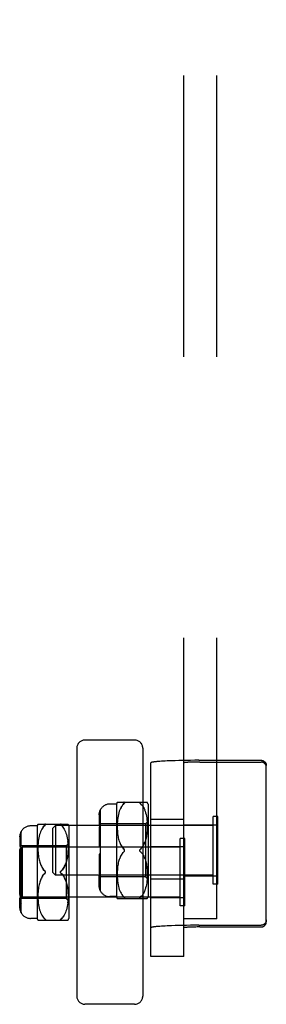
# Model space of a CAD drawing. Header units: inches. Extents: x 0 to 193, y 0 to 125.
# Tile 34 of 99: x 86.338 to 87.272, y 57.577 to 61.303. Entities that reach past the tile are written whole.
import ezdxf

# ---------------------------------------------------------------- set-up
doc = ezdxf.new("R2010")
doc.units = ezdxf.units.IN
doc.header["$LTSCALE"] = 10.63801
doc.header["$MEASUREMENT"] = 0
doc.linetypes.add('HIDDEN', pattern=[0.2, 0.1, -0.1])
doc.layers.add('DEFAULT_2', color=8, linetype='HIDDEN')

msp = doc.modelspace()

# ---------------------------------------------------------------- linework, layer by layer
at = {"layer": 'DEFAULT_2', "color": 8, "linetype": 'HIDDEN'}
for p, q in [((86.9593, 57.9001), (86.9593, 64.1679)), ((87.0843, 57.9001), (87.0843, 64.1679)), ((86.7731, 58.5773), (86.5855, 58.5773)), ((86.5543, 58.5461), (86.5543, 57.6085)), ((86.8043, 58.5461), (86.8043, 57.6085)), ((86.8752, 58.4969), (86.8689, 58.4964)), ((86.882, 58.4973), (86.8752, 58.4969)), ((86.8892, 58.4977), (86.882, 58.4973)), ((86.8969, 58.4981), (86.8892, 58.4977)), ((86.9049, 58.4984), (86.8969, 58.4981)), ((86.9133, 58.4987), (86.9049, 58.4984)), ((86.9266, 58.4992), (86.9133, 58.4987)), ((86.9405, 58.4996), (86.9266, 58.4992)), ((86.955, 58.4999), (86.9405, 58.4996)), ((86.9699, 58.5002), (86.955, 58.4999)), ((86.9852, 58.5004), (86.9699, 58.5002)), ((87.0008, 58.5005), (86.9852, 58.5004)), ((87.0166, 58.5005), (87.0008, 58.5005)), ((87.0166, 58.5005), (87.2518, 58.5006)), ((86.8343, 57.7585), (86.8343, 58.4907)), ((86.973, 58.4928), (86.9708, 58.4926)), ((86.9752, 58.4929), (86.973, 58.4928)), ((86.9776, 58.4931), (86.9752, 58.4929)), ((86.9802, 58.4932), (86.9776, 58.4931)), ((86.9829, 58.4933), (86.9802, 58.4932)), ((86.9857, 58.4934), (86.9829, 58.4933)), ((86.9901, 58.4936), (86.9857, 58.4934)), ((86.9947, 58.4937), (86.9901, 58.4936)), ((86.9995, 58.4938), (86.9947, 58.4937)), ((87.0045, 58.4939), (86.9995, 58.4938)), ((87.0096, 58.4939), (87.0045, 58.4939)), ((87.0148, 58.494), (87.0096, 58.4939)), ((87.0201, 58.494), (87.0148, 58.494)), ((87.0201, 58.494), (87.2518, 58.494)), ((87.2718, 57.8898), (87.2718, 58.4806)), ((86.6443, 58.0054), (86.6443, 58.3142)), ((86.7043, 58.3348), (86.6793, 58.3348)), ((86.7043, 58.3348), (86.7043, 57.9848)), ((86.7074, 58.3417), (86.8212, 58.3417)), ((86.7174, 58.313), (86.7153, 58.3076)), ((86.7195, 58.3178), (86.7173, 58.3129)), ((86.7219, 58.3223), (86.7244, 58.3264)), ((86.7272, 58.3302), (86.7244, 58.3264)), ((86.733, 58.3367), (86.73, 58.3336)), ((86.733, 58.3367), (86.7337, 58.3373)), ((86.7342, 58.3379), (86.7336, 58.3373)), ((86.7944, 58.3379), (86.7939, 58.3385)), ((86.795, 58.3373), (86.7944, 58.3379)), ((86.795, 58.3373), (86.7957, 58.3367)), ((86.7987, 58.3336), (86.7957, 58.3367)), ((86.7987, 58.3336), (86.8015, 58.3302)), ((86.8015, 58.3302), (86.8043, 58.3264)), ((86.8042, 58.3264), (86.8068, 58.3222)), ((86.8068, 58.3223), (86.8092, 58.3177)), ((86.8091, 58.3178), (86.8114, 58.3128)), ((86.8113, 58.3129), (86.8133, 58.3075)), ((86.8243, 58.3348), (86.8243, 57.9848)), ((86.6393, 58.294), (86.6393, 58.2564)), ((86.6443, 58.2814), (86.6393, 58.2814)), ((86.7087, 58.276), (86.7081, 58.2686)), ((86.7096, 58.283), (86.7087, 58.2758)), ((86.7107, 58.2898), (86.7096, 58.2828)), ((86.7121, 58.2961), (86.7107, 58.2896)), ((86.7136, 58.3021), (86.712, 58.2959)), ((86.7154, 58.3077), (86.7136, 58.302)), ((86.8133, 58.3076), (86.8151, 58.3019)), ((86.815, 58.302), (86.8166, 58.2958)), ((86.8166, 58.296), (86.818, 58.2894)), ((86.8179, 58.2896), (86.8191, 58.2826)), ((86.8191, 58.2829), (86.82, 58.2756)), ((86.8199, 58.2758), (86.8206, 58.2683)), ((86.8343, 58.2778), (86.9593, 58.2778)), ((87.0883, 58.2878), (87.0703, 58.2878)), ((87.0703, 58.0318), (87.0703, 58.2878)), ((87.0883, 58.0318), (87.0883, 58.2878)), ((86.4043, 58.2523), (86.3793, 58.2523)), ((86.4043, 58.2523), (86.4043, 57.9023)), ((86.4074, 58.2591), (86.5212, 58.2591)), ((86.4195, 58.2353), (86.4173, 58.2303)), ((86.4219, 58.2398), (86.4195, 58.2352)), ((86.4244, 58.2439), (86.4219, 58.2397)), ((86.4272, 58.2477), (86.4244, 58.2439)), ((86.433, 58.2541), (86.43, 58.2511)), ((86.433, 58.2541), (86.4337, 58.2548)), ((86.4342, 58.2554), (86.4336, 58.2548)), ((86.4633, 58.2438), (86.4733, 58.2538)), ((86.4633, 58.0758), (86.4633, 58.2438)), ((87.0703, 58.2538), (86.4733, 58.2538)), ((86.4733, 58.2538), (86.4733, 58.0658)), ((86.4944, 58.2554), (86.4939, 58.2559)), ((86.495, 58.2548), (86.4944, 58.2554)), ((86.495, 58.2548), (86.4957, 58.2541)), ((86.4987, 58.2511), (86.4957, 58.2541)), ((86.4987, 58.2511), (86.5015, 58.2477)), ((86.5015, 58.2477), (86.5043, 58.2439)), ((86.5042, 58.2439), (86.5068, 58.2397)), ((86.5068, 58.2397), (86.5092, 58.2352)), ((86.5091, 58.2352), (86.5114, 58.2303)), ((86.5243, 58.2523), (86.5243, 57.9023)), ((86.6443, 58.2564), (86.6393, 58.2564)), ((86.6393, 58.2441), (86.6393, 58.1748)), ((86.6443, 58.2352), (86.6393, 58.2352)), ((86.8143, 58.2598), (86.6443, 58.2598)), ((86.7077, 58.2615), (86.7074, 58.2541)), ((86.7075, 58.2543), (86.7075, 58.247)), ((86.7075, 58.2472), (86.7076, 58.2403)), ((86.7081, 58.2688), (86.7076, 58.2613)), ((86.7076, 58.2404), (86.708, 58.2338)), ((86.8243, 58.2698), (86.8143, 58.2598)), ((86.8143, 58.2598), (86.8143, 58.0598)), ((86.8206, 58.2685), (86.821, 58.261)), ((86.821, 58.24), (86.8206, 58.2334)), ((86.821, 58.2612), (86.8212, 58.2537)), ((86.8212, 58.2468), (86.821, 58.2398)), ((86.8212, 58.2539), (86.8212, 58.2466)), ((86.9593, 58.2563), (87.0843, 58.2563)), ((86.3393, 58.2114), (86.3393, 58.1738)), ((86.3443, 58.1988), (86.3393, 58.1988)), ((86.3443, 57.9229), (86.3443, 58.2316)), ((86.4096, 58.2005), (86.4087, 58.1933)), ((86.4107, 58.2072), (86.4096, 58.2003)), ((86.4121, 58.2136), (86.4107, 58.207)), ((86.4136, 58.2196), (86.412, 58.2134)), ((86.4154, 58.2252), (86.4136, 58.2194)), ((86.4174, 58.2304), (86.4153, 58.2251)), ((86.5113, 58.2304), (86.5133, 58.225)), ((86.5133, 58.2251), (86.5151, 58.2193)), ((86.515, 58.2195), (86.5166, 58.2133)), ((86.5166, 58.2135), (86.518, 58.2069)), ((86.5179, 58.2071), (86.5191, 58.2001)), ((86.5191, 58.2003), (86.52, 58.1931)), ((86.708, 58.234), (86.7085, 58.2277)), ((86.7085, 58.2278), (86.7091, 58.2219)), ((86.7091, 58.222), (86.7099, 58.2166)), ((86.7099, 58.2166), (86.7108, 58.2115)), ((86.7108, 58.2116), (86.7117, 58.2068)), ((86.7117, 58.2068), (86.7128, 58.2023)), ((86.7128, 58.2023), (86.714, 58.198)), ((86.714, 58.1981), (86.7153, 58.1939)), ((86.8145, 58.1977), (86.8132, 58.1936)), ((86.8157, 58.2019), (86.8145, 58.1977)), ((86.8168, 58.2064), (86.8157, 58.2019)), ((86.8178, 58.2111), (86.8168, 58.2063)), ((86.8187, 58.2162), (86.8178, 58.211)), ((86.8195, 58.2216), (86.8187, 58.2161)), ((86.8201, 58.2274), (86.8194, 58.2215)), ((86.8206, 58.2335), (86.8201, 58.2272)), ((86.9633, 58.2053), (86.9453, 58.2053)), ((86.9453, 57.9493), (86.9453, 58.2053)), ((86.9633, 57.9493), (86.9633, 58.2053)), ((86.3383, 58.1613), (86.3483, 58.1713)), ((86.3383, 57.9933), (86.3383, 58.1613)), ((86.3443, 58.1738), (86.3393, 58.1738)), ((86.3393, 58.1615), (86.3393, 58.0923)), ((86.3401, 58.1884), (86.3406, 58.1899)), ((86.3412, 58.1913), (86.3406, 58.1899)), ((86.5143, 58.1773), (86.3443, 58.1773)), ((86.9453, 58.1713), (86.3483, 58.1713)), ((86.3483, 58.1713), (86.3483, 57.9833)), ((86.4077, 58.179), (86.4074, 58.1716)), ((86.4075, 58.1718), (86.4075, 58.1645)), ((86.4075, 58.1647), (86.4076, 58.1578)), ((86.4081, 58.1863), (86.4076, 58.1788)), ((86.4087, 58.1935), (86.4081, 58.186)), ((86.5243, 58.1873), (86.5143, 58.1773)), ((86.5143, 58.1773), (86.5143, 57.9773)), ((86.5199, 58.1933), (86.5206, 58.1858)), ((86.5206, 58.186), (86.521, 58.1784)), ((86.521, 58.1787), (86.5212, 58.1712)), ((86.5212, 58.1643), (86.521, 58.1573)), ((86.5212, 58.1714), (86.5212, 58.1641)), ((86.8043, 58.1723), (86.5543, 58.1723)), ((86.6443, 58.1748), (86.6393, 58.1748)), ((86.7153, 58.194), (86.7168, 58.1899)), ((86.7168, 58.1899), (86.7184, 58.186)), ((86.7184, 58.186), (86.7203, 58.1821)), ((86.7203, 58.1822), (86.7224, 58.1783)), ((86.7223, 58.1784), (86.7247, 58.1747)), ((86.7246, 58.1747), (86.7272, 58.1712)), ((86.73, 58.1679), (86.733, 58.1648)), ((86.733, 58.1648), (86.7336, 58.1642)), ((86.7341, 58.1636), (86.7345, 58.163)), ((86.7941, 58.163), (86.7937, 58.1624)), ((86.8343, 58.1738), (86.9593, 58.1738)), ((86.3443, 58.1526), (86.3393, 58.1526)), ((86.4076, 58.1579), (86.408, 58.1513)), ((86.408, 58.1514), (86.4085, 58.1452)), ((86.4085, 58.1453), (86.4091, 58.1394)), ((86.4091, 58.1395), (86.4099, 58.134)), ((86.4099, 58.1341), (86.4108, 58.129)), ((86.4108, 58.129), (86.4117, 58.1242)), ((86.4117, 58.1243), (86.4128, 58.1198)), ((86.5157, 58.1194), (86.5168, 58.1239)), ((86.5187, 58.1337), (86.5178, 58.1285)), ((86.5195, 58.1391), (86.5187, 58.1336)), ((86.5201, 58.1449), (86.5194, 58.1389)), ((86.5206, 58.151), (86.5201, 58.1447)), ((86.521, 58.1575), (86.5206, 58.1508)), ((86.6443, 58.1448), (86.6393, 58.1448)), ((86.6393, 58.1448), (86.6393, 58.0755)), ((86.7153, 58.1257), (86.714, 58.1215)), ((86.7168, 58.1297), (86.7153, 58.1256)), ((86.7184, 58.1336), (86.7168, 58.1296)), ((86.7203, 58.1375), (86.7184, 58.1335)), ((86.7224, 58.1412), (86.7203, 58.1374)), ((86.7247, 58.1449), (86.7223, 58.1412)), ((86.7937, 58.1572), (86.7941, 58.1566)), ((86.8101, 58.1338), (86.8118, 58.1299)), ((86.8118, 58.1299), (86.8132, 58.126)), ((86.8132, 58.126), (86.8145, 58.1219)), ((86.3443, 58.0923), (86.3393, 58.0923)), ((86.4128, 58.1198), (86.414, 58.1155)), ((86.414, 58.1155), (86.4153, 58.1114)), ((86.4153, 58.1114), (86.4168, 58.1074)), ((86.4168, 58.1074), (86.4184, 58.1035)), ((86.4184, 58.1035), (86.4203, 58.0996)), ((86.4203, 58.0996), (86.4224, 58.0958)), ((86.4223, 58.0958), (86.4247, 58.0921)), ((86.4246, 58.0922), (86.4272, 58.0887)), ((86.43, 58.0854), (86.433, 58.0823)), ((86.5145, 58.1152), (86.5132, 58.1111)), ((86.5157, 58.1194), (86.5145, 58.1151)), ((86.708, 58.0858), (86.7076, 58.0791)), ((86.7085, 58.0919), (86.708, 58.0856)), ((86.7091, 58.0976), (86.7085, 58.0917)), ((86.7099, 58.103), (86.7091, 58.0975)), ((86.7108, 58.1081), (86.7099, 58.1029)), ((86.7117, 58.1128), (86.7108, 58.108)), ((86.7128, 58.1173), (86.7117, 58.1128)), ((86.714, 58.1216), (86.7128, 58.1172)), ((86.8145, 58.1219), (86.8157, 58.1176)), ((86.8157, 58.1177), (86.8168, 58.1132)), ((86.8168, 58.1133), (86.8178, 58.1085)), ((86.8178, 58.1085), (86.8187, 58.1034)), ((86.8187, 58.1035), (86.8195, 58.098)), ((86.8194, 58.0981), (86.8201, 58.0922)), ((86.8201, 58.0923), (86.8206, 58.0861)), ((86.8206, 58.0862), (86.821, 58.0796)), ((86.3443, 58.0623), (86.3393, 58.0623)), ((86.3393, 58.0623), (86.3393, 57.993)), ((86.4184, 58.0511), (86.4168, 58.0471)), ((86.4203, 58.0549), (86.4184, 58.051)), ((86.4224, 58.0587), (86.4203, 58.0549)), ((86.4247, 58.0624), (86.4223, 58.0587)), ((86.433, 58.0823), (86.4336, 58.0817)), ((86.4341, 58.0811), (86.4345, 58.0805)), ((86.4633, 58.0758), (86.4733, 58.0658)), ((87.0703, 58.0658), (86.4733, 58.0658)), ((86.4941, 58.0805), (86.4937, 58.0798)), ((86.4937, 58.0747), (86.4941, 58.0741)), ((86.5101, 58.0513), (86.5118, 58.0474)), ((86.6443, 58.0844), (86.6393, 58.0844)), ((86.6443, 58.0632), (86.6393, 58.0632)), ((86.6393, 58.0256), (86.6393, 58.0632)), ((86.8143, 58.0598), (86.6443, 58.0598)), ((86.7074, 58.0655), (86.7077, 58.0581)), ((86.7076, 58.0793), (86.7075, 58.0724)), ((86.7075, 58.0725), (86.7075, 58.0653)), ((86.7076, 58.0583), (86.7081, 58.0508)), ((86.7081, 58.051), (86.7087, 58.0436)), ((86.8243, 58.0498), (86.8143, 58.0598)), ((86.8206, 58.0513), (86.8199, 58.0438)), ((86.821, 58.0586), (86.8206, 58.051)), ((86.821, 58.0797), (86.8212, 58.0727)), ((86.8212, 58.0659), (86.821, 58.0584)), ((86.8212, 58.073), (86.8212, 58.0656)), ((86.8343, 58.0516), (86.9593, 58.0516)), ((86.9593, 58.0633), (87.0843, 58.0633)), ((86.4091, 58.0151), (86.4085, 58.0092)), ((86.4099, 58.0205), (86.4091, 58.015)), ((86.4108, 58.0256), (86.4099, 58.0204)), ((86.4117, 58.0303), (86.4108, 58.0255)), ((86.4128, 58.0348), (86.4117, 58.0302)), ((86.414, 58.039), (86.4128, 58.0347)), ((86.4153, 58.0432), (86.414, 58.039)), ((86.4168, 58.0472), (86.4153, 58.0431)), ((86.5118, 58.0474), (86.5132, 58.0434)), ((86.5132, 58.0435), (86.5145, 58.0394)), ((86.5145, 58.0394), (86.5157, 58.0351)), ((86.5157, 58.0352), (86.5168, 58.0307)), ((86.5168, 58.0307), (86.5178, 58.0259)), ((86.5178, 58.026), (86.5187, 58.0209)), ((86.5187, 58.021), (86.5195, 58.0155)), ((86.5194, 58.0156), (86.5201, 58.0097)), ((86.6443, 58.0382), (86.6393, 58.0382)), ((86.7087, 58.0438), (86.7096, 58.0366)), ((86.7096, 58.0368), (86.7107, 58.0298)), ((86.7107, 58.03), (86.7121, 58.0235)), ((86.712, 58.0236), (86.7136, 58.0175)), ((86.7136, 58.0176), (86.7154, 58.0119)), ((86.7153, 58.012), (86.7174, 58.0066)), ((86.8133, 58.0121), (86.8113, 58.0067)), ((86.8151, 58.0177), (86.8133, 58.0119)), ((86.8166, 58.0237), (86.815, 58.0175)), ((86.818, 58.0301), (86.8166, 58.0236)), ((86.8191, 58.0369), (86.8179, 58.0299)), ((86.82, 58.044), (86.8191, 58.0367)), ((87.0883, 58.0318), (87.0703, 58.0318)), ((86.3383, 57.9933), (86.3483, 57.9833)), ((86.3443, 58.0019), (86.3393, 58.0019)), ((86.3443, 57.9807), (86.3393, 57.9807)), ((86.3393, 57.9431), (86.3393, 57.9807)), ((86.5143, 57.9773), (86.3443, 57.9773)), ((86.9453, 57.9833), (86.3483, 57.9833)), ((86.4074, 57.983), (86.4077, 57.9756)), ((86.4076, 57.9968), (86.4075, 57.9898)), ((86.4075, 57.99), (86.4075, 57.9828)), ((86.408, 58.0032), (86.4076, 57.9966)), ((86.4076, 57.9758), (86.4081, 57.9683)), ((86.4085, 58.0093), (86.408, 58.0031)), ((86.5243, 57.9673), (86.5143, 57.9773)), ((86.5201, 58.0098), (86.5206, 58.0035)), ((86.5206, 58.0037), (86.521, 57.997)), ((86.521, 57.9761), (86.5206, 57.9685)), ((86.521, 57.9972), (86.5212, 57.9902)), ((86.5212, 57.9833), (86.521, 57.9759)), ((86.5212, 57.9904), (86.5212, 57.9831)), ((86.8043, 57.9823), (86.5543, 57.9823)), ((86.7043, 57.9848), (86.6793, 57.9848)), ((86.7074, 57.9779), (86.8212, 57.9779)), ((86.7173, 58.0067), (86.7195, 58.0018)), ((86.7195, 58.0018), (86.7219, 57.9973)), ((86.7219, 57.9973), (86.7244, 57.9931)), ((86.7244, 57.9932), (86.7272, 57.9893)), ((86.7271, 57.9894), (86.73, 57.986)), ((86.733, 57.9829), (86.73, 57.9859)), ((86.733, 57.9829), (86.7337, 57.9823)), ((86.7935, 57.9806), (86.7939, 57.9811)), ((86.7939, 57.9811), (86.7944, 57.9817)), ((86.7987, 57.986), (86.7957, 57.9829)), ((86.8043, 57.9932), (86.8015, 57.9894)), ((86.8068, 57.9974), (86.8042, 57.9932)), ((86.8092, 58.0019), (86.8068, 57.9973)), ((86.8114, 58.0068), (86.8091, 58.0018)), ((86.8343, 57.9808), (86.9593, 57.9808)), ((86.3443, 57.9557), (86.3393, 57.9557)), ((86.3413, 57.9629), (86.3406, 57.9647)), ((86.4081, 57.9685), (86.4087, 57.961)), ((86.4087, 57.9613), (86.4096, 57.954)), ((86.4096, 57.9543), (86.4107, 57.9473)), ((86.4107, 57.9475), (86.4121, 57.9409)), ((86.412, 57.9411), (86.4136, 57.9349)), ((86.5166, 57.9412), (86.515, 57.935)), ((86.518, 57.9476), (86.5166, 57.941)), ((86.5191, 57.9544), (86.5179, 57.9474)), ((86.52, 57.9615), (86.5191, 57.9542)), ((86.5206, 57.9688), (86.5199, 57.9612)), ((86.9633, 57.9493), (86.9453, 57.9493)), ((86.4043, 57.9023), (86.3793, 57.9023)), ((86.4136, 57.9351), (86.4154, 57.9293)), ((86.4153, 57.9295), (86.4174, 57.9241)), ((86.4173, 57.9242), (86.4195, 57.9192)), ((86.4195, 57.9193), (86.4219, 57.9147)), ((86.4219, 57.9148), (86.4244, 57.9106)), ((86.4244, 57.9106), (86.4272, 57.9068)), ((86.4271, 57.9068), (86.43, 57.9034)), ((86.433, 57.9004), (86.43, 57.9034)), ((86.433, 57.9004), (86.4337, 57.8998)), ((86.4939, 57.8986), (86.4944, 57.8992)), ((86.4987, 57.9034), (86.4957, 57.9004)), ((86.5043, 57.9107), (86.5015, 57.9068)), ((86.5068, 57.9148), (86.5042, 57.9106)), ((86.5092, 57.9194), (86.5068, 57.9148)), ((86.5114, 57.9243), (86.5091, 57.9193)), ((86.5133, 57.9295), (86.5113, 57.9242)), ((86.5151, 57.9352), (86.5133, 57.9294)), ((87.0843, 57.9001), (86.9593, 57.9001)), ((86.9593, 57.7585), (86.9593, 57.9001)), ((86.4074, 57.8954), (86.5212, 57.8954)), ((86.4935, 57.8981), (86.4939, 57.8986)), ((86.8752, 57.8727), (86.8689, 57.8723)), ((86.882, 57.8731), (86.8752, 57.8727)), ((86.8892, 57.8735), (86.882, 57.8731)), ((86.8969, 57.8739), (86.8892, 57.8735)), ((86.9049, 57.8743), (86.8969, 57.8739)), ((86.9133, 57.8746), (86.9049, 57.8743)), ((86.9266, 57.875), (86.9133, 57.8746)), ((86.9405, 57.8754), (86.9266, 57.875)), ((86.955, 57.8758), (86.9405, 57.8754)), ((86.9699, 57.876), (86.955, 57.8758)), ((86.9852, 57.8762), (86.9699, 57.876)), ((86.973, 57.8686), (86.9708, 57.8685)), ((86.9752, 57.8688), (86.973, 57.8686)), ((86.9776, 57.8689), (86.9752, 57.8688)), ((86.9802, 57.869), (86.9776, 57.8689)), ((86.9829, 57.8692), (86.9802, 57.869)), ((86.9857, 57.8693), (86.9829, 57.8692)), ((87.0008, 57.8763), (86.9852, 57.8762)), ((86.9901, 57.8694), (86.9857, 57.8693)), ((86.9947, 57.8695), (86.9901, 57.8694)), ((86.9995, 57.8697), (86.9947, 57.8695)), ((87.0045, 57.8697), (86.9995, 57.8697)), ((87.0166, 57.8764), (87.0008, 57.8763)), ((87.0096, 57.8698), (87.0045, 57.8697)), ((87.0148, 57.8698), (87.0096, 57.8698)), ((87.0201, 57.8699), (87.0148, 57.8698)), ((87.0166, 57.8764), (87.2518, 57.8764)), ((87.0201, 57.8699), (87.2518, 57.8699)), ((86.9593, 57.7585), (86.8343, 57.7585)), ((86.7731, 57.5773), (86.5855, 57.5773))]:
    msp.add_line(p, q, dxfattribs=at)
for points in [[(86.8689, 58.4964), (86.8659, 58.4962), (86.8631, 58.496), (86.8603, 58.4957), (86.8577, 58.4955), (86.8552, 58.4952), (86.8529, 58.495), (86.8507, 58.4947), (86.8486, 58.4945), (86.8467, 58.4942), (86.8448, 58.494), (86.8432, 58.4937), (86.8417, 58.4935), (86.8403, 58.4932), (86.839, 58.4929), (86.8379, 58.4927), (86.837, 58.4924), (86.8362, 58.4921), (86.8355, 58.4918), (86.835, 58.4916), (86.8346, 58.4913), (86.8344, 58.491), (86.8343, 58.4907)], [(87.2518, 58.5006), (87.2528, 58.5005), (87.2538, 58.5005), (87.2548, 58.5003), (87.2557, 58.5002), (87.2567, 58.5), (87.2576, 58.4997), (87.2586, 58.4994), (87.2595, 58.499), (87.2604, 58.4986), (87.2613, 58.4982), (87.2621, 58.4977), (87.2629, 58.4972), (87.2637, 58.4966), (87.2645, 58.496), (87.2653, 58.4954), (87.266, 58.4947), (87.2666, 58.494), (87.2673, 58.4932), (87.2679, 58.4925), (87.2685, 58.4917), (87.269, 58.4908), (87.2695, 58.49), (87.2699, 58.4891), (87.2703, 58.4882), (87.2707, 58.4873), (87.271, 58.4864), (87.2712, 58.4854), (87.2714, 58.4845), (87.2716, 58.4835), (87.2717, 58.4825), (87.2718, 58.4816), (87.2718, 58.4806)], [(86.9708, 58.4926), (86.9699, 58.4926), (86.9689, 58.4925), (86.968, 58.4924), (86.9671, 58.4923), (86.9663, 58.4922), (86.9655, 58.4922), (86.9648, 58.4921), (86.9641, 58.492), (86.9634, 58.4919), (86.9628, 58.4918), (86.9623, 58.4917), (86.9618, 58.4916), (86.9613, 58.4916), (86.9609, 58.4915), (86.9605, 58.4914), (86.9602, 58.4913), (86.9599, 58.4912), (86.9597, 58.4911), (86.9595, 58.491), (86.9594, 58.4909), (86.9593, 58.4908), (86.9593, 58.4907)], [(87.2718, 58.474), (87.2718, 58.475), (87.2717, 58.476), (87.2716, 58.477), (87.2714, 58.4779), (87.2712, 58.4789), (87.271, 58.4798), (87.2707, 58.4808), (87.2703, 58.4817), (87.2699, 58.4826), (87.2695, 58.4835), (87.269, 58.4843), (87.2685, 58.4851), (87.2679, 58.4859), (87.2673, 58.4867), (87.2666, 58.4874), (87.266, 58.4882), (87.2653, 58.4888), (87.2645, 58.4895), (87.2637, 58.4901), (87.2629, 58.4906), (87.2621, 58.4912), (87.2613, 58.4917), (87.2604, 58.4921), (87.2595, 58.4925), (87.2586, 58.4928), (87.2576, 58.4931), (87.2567, 58.4934), (87.2557, 58.4936), (87.2548, 58.4938), (87.2538, 58.4939), (87.2528, 58.494), (87.2518, 58.494)], [(86.6443, 58.3134), (86.6434, 58.3117), (86.6426, 58.3099), (86.6418, 58.308), (86.6412, 58.306), (86.6406, 58.304), (86.6401, 58.302), (86.6398, 58.3), (86.6395, 58.2979), (86.6394, 58.2959), (86.6393, 58.294)], [(86.6393, 58.294), (86.6394, 58.2964), (86.6396, 58.2989), (86.64, 58.3015), (86.6406, 58.304), (86.6413, 58.3066), (86.6422, 58.309), (86.6432, 58.3113), (86.6443, 58.3134)], [(86.7244, 58.3265), (86.7219, 58.3223), (86.7195, 58.3177)], [(86.7271, 58.3302), (86.73, 58.3336), (86.733, 58.3367)], [(86.7342, 58.3379), (86.7347, 58.3385), (86.7351, 58.339), (86.7354, 58.3395), (86.7356, 58.3399), (86.7356, 58.3403), (86.7356, 58.3407), (86.7354, 58.341), (86.7351, 58.3412), (86.7347, 58.3414), (86.7342, 58.3415), (86.7336, 58.3416), (86.733, 58.3417)], [(86.7337, 58.3416), (86.7342, 58.3415), (86.7347, 58.3414), (86.7351, 58.3412), (86.7354, 58.341), (86.7356, 58.3406), (86.7356, 58.3403), (86.7356, 58.3399), (86.7354, 58.3394), (86.7351, 58.3389), (86.7347, 58.3384), (86.7342, 58.3379)], [(86.7957, 58.3417), (86.795, 58.3416), (86.7944, 58.3415), (86.7939, 58.3414), (86.7935, 58.3412), (86.7933, 58.341), (86.7931, 58.3407), (86.793, 58.3403), (86.7931, 58.3399), (86.7933, 58.3395), (86.7936, 58.339)], [(86.7939, 58.3384), (86.7935, 58.339), (86.7933, 58.3395), (86.7931, 58.3399), (86.793, 58.3403), (86.7931, 58.3407), (86.7933, 58.341), (86.7936, 58.3412), (86.7939, 58.3414), (86.7944, 58.3415)], [(86.6401, 58.271), (86.6406, 58.2724), (86.6412, 58.2738), (86.6418, 58.2752), (86.6426, 58.2765), (86.6434, 58.2778), (86.6443, 58.279)], [(86.4271, 58.2477), (86.43, 58.2511), (86.433, 58.2541)], [(86.4342, 58.2554), (86.4347, 58.2559), (86.4351, 58.2565), (86.4354, 58.257), (86.4356, 58.2574), (86.4356, 58.2578), (86.4356, 58.2582), (86.4354, 58.2585), (86.4351, 58.2587), (86.4347, 58.2589), (86.4342, 58.259), (86.4336, 58.2591), (86.433, 58.2591)], [(86.4337, 58.2591), (86.4342, 58.259), (86.4347, 58.2589), (86.4351, 58.2587), (86.4354, 58.2584), (86.4356, 58.2581), (86.4356, 58.2578), (86.4356, 58.2574), (86.4354, 58.2569), (86.4351, 58.2564), (86.4347, 58.2559), (86.4342, 58.2553)], [(86.4957, 58.2591), (86.495, 58.2591), (86.4944, 58.259), (86.4939, 58.2589), (86.4935, 58.2587), (86.4933, 58.2584), (86.4931, 58.2581), (86.493, 58.2578), (86.4931, 58.2574), (86.4933, 58.2569), (86.4936, 58.2564)], [(86.4939, 58.2559), (86.4935, 58.2565), (86.4933, 58.257), (86.4931, 58.2574), (86.493, 58.2578), (86.4931, 58.2581), (86.4933, 58.2585), (86.4936, 58.2587), (86.4939, 58.2589), (86.4944, 58.259)], [(86.6401, 58.271), (86.6398, 58.2695), (86.6395, 58.2681), (86.6394, 58.2667), (86.6393, 58.2653)], [(86.6406, 58.2512), (86.64, 58.2494), (86.6396, 58.2476), (86.6394, 58.2458), (86.6393, 58.2441)], [(86.6406, 58.2512), (86.6413, 58.253), (86.6422, 58.2547), (86.6432, 58.2563), (86.6443, 58.2578)], [(86.3443, 58.2309), (86.3434, 58.2292), (86.3426, 58.2274), (86.3418, 58.2255), (86.3412, 58.2235), (86.3406, 58.2215), (86.3401, 58.2195), (86.3398, 58.2174), (86.3395, 58.2154), (86.3394, 58.2134), (86.3393, 58.2114)], [(86.3393, 58.2114), (86.3394, 58.2139), (86.3396, 58.2164), (86.34, 58.219), (86.3406, 58.2215), (86.3413, 58.224), (86.3422, 58.2265), (86.3432, 58.2287), (86.3443, 58.2309)], [(86.3401, 58.1884), (86.3398, 58.187), (86.3395, 58.1855), (86.3394, 58.1841), (86.3393, 58.1827)], [(86.3406, 58.1687), (86.34, 58.1668), (86.3396, 58.165), (86.3394, 58.1633), (86.3393, 58.1615)], [(86.3406, 58.1687), (86.3413, 58.1704), (86.3422, 58.1722), (86.3432, 58.1738), (86.3443, 58.1753)], [(86.3412, 58.1913), (86.3418, 58.1927), (86.3426, 58.194), (86.3434, 58.1953), (86.3443, 58.1965)], [(86.733, 58.1648), (86.73, 58.1679), (86.7272, 58.1712)], [(86.7356, 58.1598), (86.7356, 58.1604), (86.7354, 58.1611), (86.7352, 58.1617), (86.7349, 58.1624), (86.7345, 58.163), (86.7341, 58.1636), (86.7336, 58.1642), (86.733, 58.1648)], [(86.7336, 58.1554), (86.7341, 58.156), (86.7345, 58.1566), (86.7349, 58.1572), (86.7352, 58.1579), (86.7354, 58.1585), (86.7356, 58.1591), (86.7356, 58.1598)], [(86.793, 58.1598), (86.7931, 58.1604), (86.7932, 58.1611), (86.7934, 58.1617), (86.7937, 58.1624), (86.7941, 58.163), (86.7946, 58.1636), (86.7951, 58.1642)], [(86.7957, 58.1548), (86.7951, 58.1554), (86.7946, 58.156), (86.7941, 58.1566), (86.7937, 58.1572), (86.7934, 58.1579), (86.7932, 58.1585), (86.7931, 58.1591), (86.793, 58.1598)], [(86.7957, 58.1648), (86.7951, 58.1642), (86.7946, 58.1636)], [(86.8118, 58.1897), (86.8101, 58.1858), (86.8083, 58.182), (86.8062, 58.1782), (86.8039, 58.1746), (86.8014, 58.1711), (86.7987, 58.1679), (86.7957, 58.1648)], [(86.8014, 58.1711), (86.8039, 58.1746), (86.8062, 58.1782), (86.8083, 58.182), (86.8101, 58.1858), (86.8118, 58.1897), (86.8132, 58.1936)], [(86.5178, 58.1286), (86.5168, 58.1238), (86.5157, 58.1194)], [(86.7246, 58.1449), (86.7272, 58.1484), (86.73, 58.1517), (86.733, 58.1548)], [(86.7349, 58.1572), (86.7345, 58.1566), (86.7341, 58.156), (86.7336, 58.1554), (86.733, 58.1548)], [(86.7946, 58.156), (86.7951, 58.1554), (86.7957, 58.1548)], [(86.7957, 58.1548), (86.7987, 58.1517), (86.8014, 58.1485), (86.8039, 58.145), (86.8062, 58.1414), (86.8083, 58.1376)], [(86.8014, 58.1485), (86.7987, 58.1517), (86.7957, 58.1548)], [(86.8118, 58.1299), (86.8101, 58.1338), (86.8083, 58.1376)], [(86.433, 58.0823), (86.43, 58.0854), (86.4272, 58.0886)], [(86.5118, 58.1071), (86.5101, 58.1033), (86.5083, 58.0994), (86.5062, 58.0957), (86.5039, 58.0921), (86.5014, 58.0886), (86.4987, 58.0853), (86.4957, 58.0823)], [(86.5014, 58.0886), (86.5039, 58.0921), (86.5062, 58.0957), (86.5083, 58.0994), (86.5101, 58.1033), (86.5118, 58.1071), (86.5132, 58.1111)], [(86.4246, 58.0624), (86.4272, 58.0659), (86.43, 58.0692), (86.433, 58.0723)], [(86.4356, 58.0773), (86.4356, 58.0779), (86.4354, 58.0786), (86.4352, 58.0792), (86.4349, 58.0798), (86.4345, 58.0805), (86.4341, 58.0811), (86.4336, 58.0817), (86.433, 58.0823)], [(86.4349, 58.0747), (86.4345, 58.0741), (86.4341, 58.0734), (86.4336, 58.0728), (86.433, 58.0723)], [(86.4336, 58.0728), (86.4341, 58.0734), (86.4345, 58.0741), (86.4349, 58.0747), (86.4352, 58.0753), (86.4354, 58.076), (86.4356, 58.0766), (86.4356, 58.0773)], [(86.493, 58.0773), (86.4931, 58.0779), (86.4932, 58.0786), (86.4934, 58.0792), (86.4937, 58.0798), (86.4941, 58.0805), (86.4946, 58.0811), (86.4951, 58.0817)], [(86.4957, 58.0723), (86.4951, 58.0728), (86.4946, 58.0734), (86.4941, 58.0741), (86.4937, 58.0747), (86.4934, 58.0753), (86.4932, 58.076), (86.4931, 58.0766), (86.493, 58.0773)], [(86.4957, 58.0823), (86.4951, 58.0817), (86.4946, 58.0811)], [(86.4946, 58.0734), (86.4951, 58.0728), (86.4957, 58.0723)], [(86.4957, 58.0723), (86.4987, 58.0692), (86.5014, 58.0659), (86.5039, 58.0625), (86.5062, 58.0588), (86.5083, 58.0551)], [(86.5014, 58.0659), (86.4987, 58.0692), (86.4957, 58.0723)], [(86.5118, 58.0474), (86.5101, 58.0513), (86.5083, 58.0551)], [(86.6393, 58.0755), (86.6394, 58.0741), (86.6395, 58.0727), (86.6398, 58.0713), (86.6401, 58.0698), (86.6406, 58.0684), (86.6412, 58.067), (86.6418, 58.0656), (86.6426, 58.0643), (86.6434, 58.063), (86.6443, 58.0618)], [(86.6393, 58.0543), (86.6394, 58.0526), (86.6396, 58.0508), (86.64, 58.049), (86.6406, 58.0472), (86.6413, 58.0454), (86.6422, 58.0437), (86.6432, 58.0421), (86.6443, 58.0405)], [(86.6393, 58.0256), (86.6394, 58.0237), (86.6395, 58.0217), (86.6398, 58.0196), (86.6401, 58.0176), (86.6406, 58.0155), (86.6412, 58.0135), (86.6418, 58.0116), (86.6426, 58.0097), (86.6434, 58.0079), (86.6443, 58.0062)], [(86.6443, 58.0062), (86.6432, 58.0083), (86.6422, 58.0106), (86.6413, 58.013), (86.6406, 58.0155), (86.64, 58.0181), (86.6396, 58.0207), (86.6394, 58.0232), (86.6393, 58.0256)], [(86.3393, 57.993), (86.3394, 57.9916), (86.3395, 57.9902), (86.3398, 57.9888), (86.3401, 57.9873)], [(86.3412, 57.9845), (86.3406, 57.9859), (86.3401, 57.9873)], [(86.3412, 57.9845), (86.3418, 57.9831), (86.3426, 57.9817), (86.3434, 57.9805), (86.3443, 57.9792)], [(86.733, 57.9779), (86.7337, 57.978), (86.7342, 57.978), (86.7347, 57.9782), (86.7351, 57.9784), (86.7354, 57.9786), (86.7356, 57.9789), (86.7356, 57.9793), (86.7356, 57.9797), (86.7354, 57.9801), (86.7351, 57.9806), (86.7347, 57.9812), (86.7342, 57.9817)], [(86.7336, 57.9823), (86.7342, 57.9817), (86.7347, 57.9811), (86.7351, 57.9806), (86.7354, 57.9801), (86.7356, 57.9796), (86.7356, 57.9792), (86.7356, 57.9789), (86.7354, 57.9786), (86.7351, 57.9784), (86.7347, 57.9782), (86.7342, 57.978), (86.7336, 57.978)], [(86.7935, 57.9806), (86.7933, 57.9801), (86.7931, 57.9797), (86.793, 57.9793), (86.7931, 57.9789), (86.7933, 57.9786), (86.7936, 57.9784), (86.7939, 57.9782), (86.7944, 57.978), (86.795, 57.978), (86.7957, 57.9779)], [(86.7944, 57.978), (86.7939, 57.9782), (86.7935, 57.9784), (86.7933, 57.9786), (86.7931, 57.9789), (86.793, 57.9793), (86.7931, 57.9797), (86.7933, 57.9801), (86.7936, 57.9806)], [(86.7957, 57.9829), (86.795, 57.9823), (86.7944, 57.9817)], [(86.7957, 57.9829), (86.7987, 57.986), (86.8015, 57.9894)], [(86.3393, 57.9718), (86.3394, 57.9701), (86.3396, 57.9683), (86.34, 57.9665), (86.3406, 57.9647)], [(86.3393, 57.9431), (86.3394, 57.9411), (86.3395, 57.9391), (86.3398, 57.9371), (86.3401, 57.9351), (86.3406, 57.933), (86.3412, 57.931), (86.3418, 57.9291), (86.3426, 57.9272), (86.3434, 57.9254), (86.3443, 57.9236)], [(86.3443, 57.9236), (86.3432, 57.9258), (86.3422, 57.9281), (86.3413, 57.9305), (86.3406, 57.933), (86.34, 57.9356), (86.3396, 57.9381), (86.3394, 57.9406), (86.3393, 57.9431)], [(86.3413, 57.9629), (86.3422, 57.9612), (86.3432, 57.9595), (86.3443, 57.958)], [(86.433, 57.8954), (86.4337, 57.8954), (86.4342, 57.8955), (86.4347, 57.8957), (86.4351, 57.8959), (86.4354, 57.8961), (86.4356, 57.8964), (86.4356, 57.8968), (86.4356, 57.8972), (86.4354, 57.8976), (86.4351, 57.8981), (86.4347, 57.8986), (86.4342, 57.8992)], [(86.4336, 57.8998), (86.4342, 57.8992), (86.4347, 57.8986), (86.4351, 57.8981), (86.4354, 57.8976), (86.4356, 57.8971), (86.4356, 57.8967), (86.4356, 57.8964), (86.4354, 57.8961), (86.4351, 57.8958), (86.4347, 57.8956), (86.4342, 57.8955), (86.4336, 57.8954)], [(86.4957, 57.9004), (86.495, 57.8998), (86.4944, 57.8992)], [(86.4957, 57.9004), (86.4987, 57.9034), (86.5015, 57.9069)], [(86.4935, 57.8981), (86.4933, 57.8976), (86.4931, 57.8971), (86.493, 57.8967), (86.4931, 57.8964), (86.4933, 57.8961), (86.4936, 57.8958), (86.4939, 57.8956), (86.4944, 57.8955), (86.495, 57.8954), (86.4957, 57.8954)], [(86.4944, 57.8955), (86.4939, 57.8957), (86.4935, 57.8958), (86.4933, 57.8961), (86.4931, 57.8964), (86.493, 57.8967), (86.4931, 57.8972), (86.4933, 57.8976), (86.4936, 57.8981)], [(86.8689, 57.8723), (86.8659, 57.872), (86.8631, 57.8718), (86.8603, 57.8716), (86.8577, 57.8713), (86.8552, 57.8711), (86.8529, 57.8709), (86.8507, 57.8706), (86.8486, 57.8704), (86.8467, 57.8701), (86.8448, 57.8698), (86.8432, 57.8696), (86.8417, 57.8693), (86.8403, 57.869), (86.839, 57.8688), (86.8379, 57.8685), (86.837, 57.8682), (86.8362, 57.868), (86.8355, 57.8677), (86.835, 57.8674), (86.8346, 57.8671), (86.8344, 57.8669), (86.8343, 57.8666)], [(86.9708, 57.8685), (86.9699, 57.8684), (86.9689, 57.8683), (86.968, 57.8683), (86.9671, 57.8682), (86.9663, 57.8681), (86.9655, 57.868), (86.9648, 57.8679), (86.9641, 57.8678), (86.9634, 57.8678), (86.9628, 57.8677), (86.9623, 57.8676), (86.9618, 57.8675), (86.9613, 57.8674), (86.9609, 57.8673), (86.9605, 57.8672), (86.9602, 57.8671), (86.9599, 57.8671), (86.9597, 57.867), (86.9595, 57.8669), (86.9594, 57.8668), (86.9593, 57.8667), (86.9593, 57.8666)], [(87.2718, 57.8964), (87.2718, 57.8954), (87.2717, 57.8944), (87.2716, 57.8935), (87.2714, 57.8925), (87.2712, 57.8915), (87.271, 57.8906), (87.2707, 57.8897), (87.2703, 57.8887), (87.2699, 57.8878), (87.2695, 57.887), (87.269, 57.8861), (87.2685, 57.8853), (87.2679, 57.8845), (87.2673, 57.8837), (87.2666, 57.883), (87.266, 57.8823), (87.2653, 57.8816), (87.2645, 57.8809), (87.2637, 57.8803), (87.2629, 57.8798), (87.2621, 57.8792), (87.2613, 57.8788), (87.2604, 57.8783), (87.2595, 57.8779), (87.2586, 57.8776), (87.2576, 57.8773), (87.2567, 57.877), (87.2557, 57.8768), (87.2548, 57.8766), (87.2538, 57.8765), (87.2528, 57.8764), (87.2518, 57.8764)], [(87.2518, 57.8699), (87.2528, 57.8699), (87.2538, 57.87), (87.2548, 57.8701), (87.2557, 57.8702), (87.2567, 57.8705), (87.2576, 57.8707), (87.2586, 57.871), (87.2595, 57.8714), (87.2604, 57.8718), (87.2613, 57.8722), (87.2621, 57.8727), (87.2629, 57.8732), (87.2637, 57.8738), (87.2645, 57.8744), (87.2653, 57.875), (87.266, 57.8757), (87.2666, 57.8764), (87.2673, 57.8772), (87.2679, 57.8779), (87.2685, 57.8787), (87.269, 57.8796), (87.2695, 57.8804), (87.2699, 57.8813), (87.2703, 57.8822), (87.2707, 57.8831), (87.271, 57.884), (87.2712, 57.885), (87.2714, 57.8859), (87.2716, 57.8869), (87.2717, 57.8879), (87.2718, 57.8889), (87.2718, 57.8898)]]:
    msp.add_lwpolyline(points, dxfattribs=at)
for centre, radius, start, end in [((86.5855, 58.5461), 0.0312, 90, 180), ((86.7731, 58.5461), 0.0312, 0, 90), ((86.6793, 58.2948), 0.04, 90, 151.045), ((86.7607, 58.3134), 0.0603, 151.9179, 159.2516), ((86.768, 58.3134), 0.0603, 20.7484, 28.0788), ((86.3793, 58.2123), 0.04, 90, 151.045), ((86.4607, 58.2309), 0.0603, 151.9179, 159.2516), ((86.468, 58.2309), 0.0603, 20.7484, 28.0788), ((86.6793, 58.0248), 0.04, 208.955, 270), ((86.7607, 58.0061), 0.0603, 200.7484, 208.0821), ((86.768, 58.0061), 0.0603, 331.9212, 339.2516), ((86.3793, 57.9423), 0.04, 208.955, 270), ((86.4607, 57.9236), 0.0603, 200.7484, 208.0821), ((86.468, 57.9236), 0.0603, 331.9212, 339.2516), ((86.5855, 57.6085), 0.0312, 180, 270), ((86.7731, 57.6085), 0.0312, 270, 360)]:
    msp.add_arc(centre, radius, start, end, dxfattribs=at)

doc.saveas('drawing.dxf')
